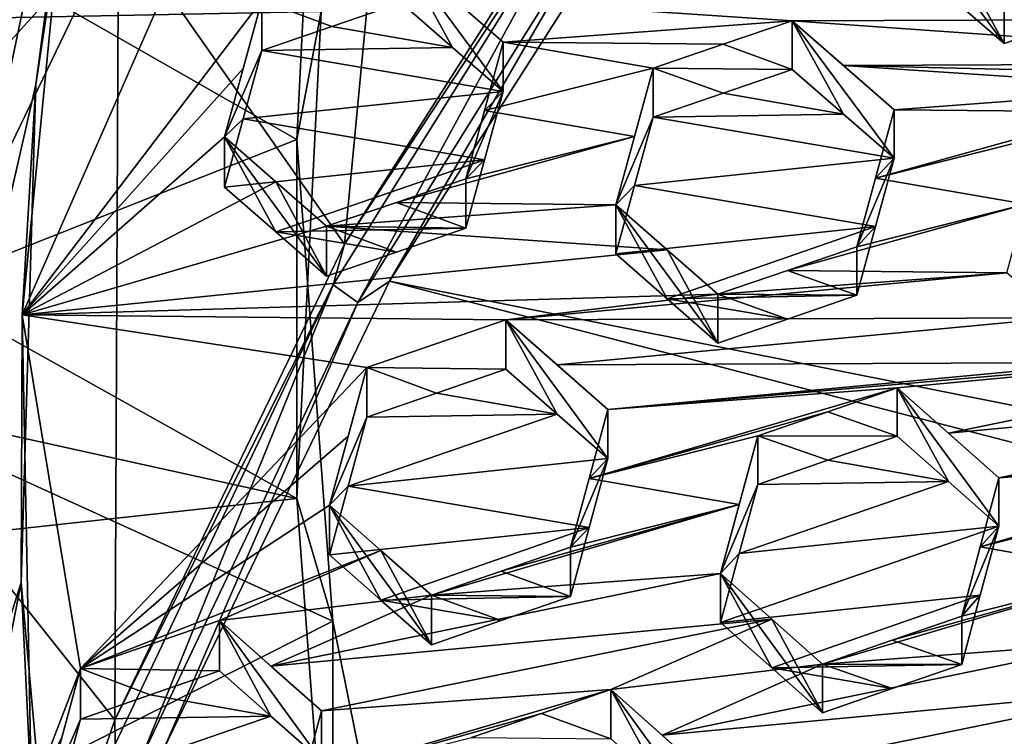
# Model space of a CAD drawing. Header units: metres. Extents: x -22 to 22, y 0 to 204.
# Tile 42 of 256: x -8 to -6.22, y 17.73 to 19.02. Entities that reach past the tile are written whole.
import ezdxf

# ---------------------------------------------------------------- set-up
doc = ezdxf.new("R2010")
doc.units = ezdxf.units.M
doc.layers.add('solid_002_SW0002', color=7, linetype='CONTINUOUS')
doc.layers.add('solid_002_SW0002_01', color=7, linetype='CONTINUOUS')

msp = doc.modelspace()

# ---------------------------------------------------------------- linework, layer by layer
at = {"layer": 'solid_002_SW0002'}
for points in [[(-10.401688, 38.78968, 222.258194), (-0.000125, 39.062069, 222.530045), (-0.000125, 6.009099, 222.530045)], [(-10.452005, 38.787876, 222.256866), (-10.401688, 38.78968, 222.258194), (-0.000125, 6.009099, 222.530045)], [(-10.250982, 9.179632, 222.262131), (-10.452005, 38.787876, 222.256866), (-0.000125, 6.009099, 222.530045)], [(15.431576, 33.648762, 223.952362), (-15.431306, 33.548271, 223.951843), (-15.319921, 9.159238, 223.824142)], [(-8.843912, 16.984709, 209.946045), (-7.011714, 23.589544, 208.176285), (-7.32104, 23.18803, 208.283875)], [(-8.753432, 16.490189, 210.078552), (-7.011714, 23.589544, 208.176285), (-8.843912, 16.984709, 209.946045)], [(-7.011714, 23.589544, 208.176285), (-8.753432, 16.490189, 210.078552), (-7.835578, 19.798933, 209.191971)], [(-8.903955, 17.481823, 209.812836), (-7.32104, 23.18803, 208.283875), (-7.607238, 22.767487, 208.396545)], [(-8.843912, 16.984709, 209.946045), (-7.32104, 23.18803, 208.283875), (-8.903955, 17.481823, 209.812836)], [(-8.93412, 17.984247, 209.678223), (-7.607238, 22.767487, 208.396545), (-7.867781, 22.3319, 208.513275)], [(-8.903955, 17.481823, 209.812836), (-7.607238, 22.767487, 208.396545), (-8.93412, 17.984247, 209.678223)], [(-8.934279, 18.487309, 209.543427), (-7.867781, 22.3319, 208.513275), (-8.10029, 21.884829, 208.633057)], [(-8.93412, 17.984247, 209.678223), (-7.867781, 22.3319, 208.513275), (-8.934279, 18.487309, 209.543427)], [(8.155832, 16.363531, 196.136261), (-6.822947, 19.352098, 195.33548), (-6.223329, 20.08519, 195.139038)], [(-7.820658, 19.201426, 196.928757), (-7.277112, 20.052557, 196.700699), (-7.413386, 18.620176, 195.603287)], [(-7.277112, 20.052557, 196.700699), (-6.899206, 19.425385, 195.387543), (-7.413386, 18.620176, 195.603287)], [(-7.835578, 19.798933, 209.191971), (-8.753432, 16.490189, 210.078552), (-7.834364, 19.79862, 209.192062)], [(-7.834364, 19.79862, 209.192062), (-8.753432, 16.490189, 210.078552), (-8.633203, 16.000063, 210.209885)], [(-7.969586, 18.907915, 209.430725), (-7.834364, 19.79862, 209.192062), (-8.633203, 16.000063, 210.209885)], [(-7.969586, 18.907915, 209.430725), (-7.910638, 19.355518, 209.184799), (-7.834364, 19.79862, 209.192062)], [(-7.499211, 18.808701, 212.09726), (-7.455161, 19.686226, 211.862122), (-8.485468, 19.371737, 211.946396)], [(-7.455161, 19.039179, 209.447311), (-7.455161, 19.686226, 211.862122), (-7.499211, 18.808701, 212.09726)], [(-7.455161, 19.039179, 209.447311), (-9.015644, 19.008623, 209.455505), (-8.954289, 19.514214, 209.320023)], [(-7.413386, 18.620176, 195.603287), (-6.899206, 19.425385, 195.387543), (-6.947176, 19.327, 195.384979)], [(-7.499211, 18.808701, 212.09726), (-8.485468, 19.371737, 211.946396), (-8.485468, 18.418739, 212.201752)], [(-8.00154, 19.366392, 196.884552), (-7.820658, 19.201426, 196.928757), (-8.407458, 18.555431, 197.101852)], [(-7.63469, 19.311571, 209.291855), (-7.910638, 19.355518, 209.184799), (-7.994404, 18.492731, 209.415985)], [(-7.969586, 18.907915, 209.430725), (-7.994404, 18.492731, 209.415985), (-7.910638, 19.355518, 209.184799)], [(8.29563, 15.439067, 196.383972), (-7.332353, 18.553354, 195.5495), (-6.822947, 19.352098, 195.33548)], [(-6.905786, 19.290312, 195.357086), (-6.822947, 19.352098, 195.33548), (-7.332353, 18.553354, 195.5495)], [(-7.413386, 18.620176, 195.603287), (-6.947176, 19.327, 195.384979), (-7.433813, 18.5469, 195.594009)], [(-7.433813, 18.5469, 195.594009), (-6.947176, 19.327, 195.384979), (-7.389524, 18.51486, 195.564865)], [(-6.947176, 19.327, 195.384979), (-6.905786, 19.290312, 195.357086), (-7.389524, 18.51486, 195.564865)], [(-7.63469, 19.311571, 209.291855), (-7.994404, 18.492731, 209.415985), (-7.56222, 19.059299, 209.39534)], [(-7.389524, 18.51486, 195.564865), (-6.905786, 19.290312, 195.357086), (-7.332353, 18.553354, 195.5495)], [(-6.224438, 18.981554, 209.520218), (-6.40815, 19.228447, 209.731827), (-6.315688, 19.147903, 209.788483)], [(-6.315687, 19.060846, 209.463593), (-6.40815, 19.228447, 209.731827), (-6.224438, 18.981554, 209.520218)], [(-8.407458, 18.555431, 197.101852), (-7.820658, 19.201426, 196.928757), (-8.255282, 18.301228, 197.169968)], [(-8.255282, 18.301228, 197.169968), (-7.820658, 19.201426, 196.928757), (-7.827313, 17.762753, 195.833038)], [(-7.820658, 19.201426, 196.928757), (-7.413386, 18.620176, 195.603287), (-7.827313, 17.762753, 195.833038)], [(-7.311265, 19.144539, 209.453659), (-7.127553, 18.894999, 209.232162), (-7.127553, 18.984194, 209.565048)], [(-7.218856, 18.974455, 209.175934), (-7.127553, 18.894999, 209.232162), (-7.311265, 19.144539, 209.453659)], [(-7.218853, 19.063917, 209.509827), (-7.311265, 19.144539, 209.453659), (-7.127553, 18.984194, 209.565048)], [(-7.218856, 18.974455, 209.175934), (-7.311265, 19.144539, 209.453659), (-7.311265, 19.054796, 209.118729)], [(-6.224438, 18.981554, 209.520218), (-6.315688, 19.147903, 209.788483), (-6.224438, 19.068336, 209.844101)], [(-6.098298, 19.024706, 209.550674), (-6.224438, 18.981554, 209.520218), (-6.224438, 19.068336, 209.844101)], [(-7.595854, 18.936335, 209.421417), (-7.56222, 19.059299, 209.39534), (-7.994404, 18.492731, 209.415985)], [(-7.629464, 18.813276, 209.446793), (-7.56222, 18.968906, 209.057999), (-7.56222, 19.059299, 209.39534)], [(-7.595854, 18.936335, 209.421417), (-7.629464, 18.813276, 209.446793), (-7.56222, 19.059299, 209.39534)], [(-7.56222, 19.059299, 209.39534), (-7.436175, 19.01206, 209.088547), (-7.311265, 19.054796, 209.118729)], [(-7.56222, 19.059299, 209.39534), (-7.56222, 18.968906, 209.057999), (-7.436175, 19.01206, 209.088547)], [(-7.218856, 18.974455, 209.175934), (-7.311265, 19.054796, 209.118729), (-7.436175, 19.01206, 209.088547)], [(-7.218853, 19.063917, 209.509827), (-7.127553, 18.984194, 209.565048), (-6.60614, 19.022793, 209.729294)], [(-5.6105, 19.026154, 210.064346), (-7.218853, 19.063917, 209.509827), (-6.60614, 19.022793, 209.729294)], [(-6.098298, 19.024706, 209.550674), (-6.315687, 19.060846, 209.463593), (-6.224438, 18.981554, 209.520218)], [(-7.499212, 18.161661, 209.682449), (-9.015644, 19.008623, 209.455505), (-7.455161, 19.039179, 209.447311)], [(-7.499212, 18.161661, 209.682449), (-7.455161, 19.039179, 209.447311), (-7.499211, 18.808701, 212.09726)], [(-7.218856, 18.974455, 209.175934), (-7.436175, 19.01206, 209.088547), (-7.56222, 18.968906, 209.057999)], [(-6.731021, 18.980328, 209.700104), (-6.60614, 19.022793, 209.729294), (-7.127553, 18.984194, 209.565048)], [(-6.60614, 18.934994, 209.401627), (-6.60614, 19.022793, 209.729294), (-6.731021, 18.980328, 209.700104)], [(-5.519312, 18.94652, 210.119476), (-5.6105, 19.026154, 210.064346), (-6.60614, 19.022793, 209.729294)], [(-6.513681, 18.8545, 209.458435), (-6.60614, 19.022793, 209.729294), (-6.60614, 18.934994, 209.401627)], [(-6.422428, 18.862221, 209.839844), (-6.513678, 18.94202, 209.785095), (-6.60614, 19.022793, 209.729294)], [(-5.519312, 18.94652, 210.119476), (-6.60614, 19.022793, 209.729294), (-6.513678, 18.94202, 209.785095)], [(-6.422428, 18.774963, 209.514191), (-6.422428, 18.862221, 209.839844), (-6.60614, 19.022793, 209.729294)], [(-6.513681, 18.8545, 209.458435), (-6.422428, 18.774963, 209.514191), (-6.60614, 19.022793, 209.729294)], [(-7.499212, 18.161661, 209.682449), (-9.04605, 18.50267, 209.591064), (-9.015644, 19.008623, 209.455505)], [(-7.161188, 18.861118, 209.590714), (-7.127553, 18.984194, 209.565048), (-7.127553, 18.894999, 209.232162)], [(-6.857094, 18.937431, 209.670532), (-7.127553, 18.984194, 209.565048), (-7.161188, 18.861118, 209.590714)], [(-6.857094, 18.937431, 209.670532), (-6.731021, 18.980328, 209.700104), (-7.127553, 18.984194, 209.565048)], [(-6.731021, 18.980328, 209.700104), (-6.857094, 18.937431, 209.670532), (-6.60614, 18.934994, 209.401627)], [(-7.595853, 18.845888, 209.083862), (-7.56222, 18.968906, 209.057999), (-7.629464, 18.813276, 209.446793)], [(-7.595853, 18.845888, 209.083862), (-7.127553, 18.894999, 209.232162), (-7.56222, 18.968906, 209.057999)], [(-7.218856, 18.974455, 209.175934), (-7.56222, 18.968906, 209.057999), (-7.127553, 18.894999, 209.232162)], [(-5.519312, 18.94652, 210.119476), (-6.513678, 18.94202, 209.785095), (-4.905296, 18.904213, 210.339569)], [(-6.513678, 18.94202, 209.785095), (-5.901014, 18.90089, 210.004349), (-4.905296, 18.904213, 210.339569)], [(-6.422428, 18.862221, 209.839844), (-5.901014, 18.90089, 210.004349), (-6.513678, 18.94202, 209.785095)], [(-7.595854, 18.936335, 209.421417), (-7.994404, 18.492731, 209.415985), (-7.629464, 18.813276, 209.446793)], [(-6.890729, 18.814281, 209.695923), (-6.857094, 18.937431, 209.670532), (-7.161188, 18.861118, 209.590714)], [(-6.890729, 18.814281, 209.695923), (-6.924337, 18.691031, 209.720566), (-6.857094, 18.937431, 209.670532)], [(-6.857094, 18.84898, 209.340424), (-6.857094, 18.937431, 209.670532), (-6.924337, 18.691031, 209.720566)], [(-6.731019, 18.892206, 209.371216), (-6.60614, 18.934994, 209.401627), (-6.857094, 18.937431, 209.670532)], [(-6.731019, 18.892206, 209.371216), (-6.857094, 18.937431, 209.670532), (-6.857094, 18.84898, 209.340424)], [(-6.731019, 18.892206, 209.371216), (-6.513681, 18.8545, 209.458435), (-6.60614, 18.934994, 209.401627)], [(-7.996353, 18.010626, 209.671143), (-7.969586, 18.907915, 209.430725), (-8.633203, 16.000063, 210.209885)], [(-7.996353, 18.010626, 209.671143), (-7.994404, 18.492731, 209.415985), (-7.969586, 18.907915, 209.430725)], [(-7.595853, 18.845888, 209.083862), (-7.161188, 18.771866, 209.257614), (-7.127553, 18.894999, 209.232162)], [(-7.194797, 18.737946, 209.615646), (-7.161188, 18.861118, 209.590714), (-7.127553, 18.894999, 209.232162)], [(-7.161188, 18.771866, 209.257614), (-7.194797, 18.737946, 209.615646), (-7.127553, 18.894999, 209.232162)], [(-6.731019, 18.892206, 209.371216), (-6.857094, 18.84898, 209.340424), (-6.513681, 18.8545, 209.458435)], [(-6.025864, 18.858364, 209.974899), (-5.901014, 18.90089, 210.004349), (-6.422428, 18.862221, 209.839844)], [(-6.890729, 18.814281, 209.695923), (-7.161188, 18.861118, 209.590714), (-7.194797, 18.737946, 209.615646)], [(-6.857094, 18.84898, 209.340424), (-6.422428, 18.774963, 209.514191), (-6.513681, 18.8545, 209.458435)], [(-6.456063, 18.738941, 209.864746), (-6.422428, 18.862221, 209.839844), (-6.422428, 18.774963, 209.514191)], [(-6.025864, 18.858364, 209.974899), (-6.422428, 18.862221, 209.839844), (-6.456063, 18.738941, 209.864746)], [(-6.151968, 18.815384, 209.945038), (-6.025864, 18.858364, 209.974899), (-6.456063, 18.738941, 209.864746)], [(-7.595853, 18.845888, 209.083862), (-7.629464, 18.722767, 209.109009), (-7.161188, 18.771866, 209.257614)], [(-7.595853, 18.845888, 209.083862), (-7.629464, 18.813276, 209.446793), (-7.629464, 18.722767, 209.109009)], [(-6.890728, 18.725771, 209.365585), (-6.857094, 18.84898, 209.340424), (-6.924337, 18.691031, 209.720566)], [(-6.890728, 18.725771, 209.365585), (-6.422428, 18.774963, 209.514191), (-6.857094, 18.84898, 209.340424)], [(-7.43455, 17.940964, 212.329773), (-7.499211, 18.808701, 212.09726), (-8.485468, 18.418739, 212.201752)], [(-7.537057, 18.732336, 209.50174), (-7.629464, 18.813276, 209.446793), (-7.994404, 18.492731, 209.415985)], [(-7.445752, 18.562296, 209.219925), (-7.629464, 18.813276, 209.446793), (-7.537057, 18.732336, 209.50174)], [(-7.537058, 18.642094, 209.164963), (-7.629464, 18.813276, 209.446793), (-7.445752, 18.562296, 209.219925)], [(-7.629464, 18.722767, 209.109009), (-7.629464, 18.813276, 209.446793), (-7.537058, 18.642094, 209.164963)], [(-7.499212, 18.161661, 209.682449), (-7.499211, 18.808701, 212.09726), (-7.43455, 17.940964, 212.329773)], [(-6.890729, 18.814281, 209.695923), (-7.194797, 18.737946, 209.615646), (-7.31975, 18.695301, 209.585861)], [(-6.890729, 18.814281, 209.695923), (-7.31975, 18.695301, 209.585861), (-6.924337, 18.691031, 209.720566)], [(-6.185605, 18.692011, 209.96962), (-6.151968, 18.815384, 209.945038), (-6.456063, 18.738941, 209.864746)], [(-7.629464, 18.722767, 209.109009), (-7.537058, 18.642094, 209.164963), (-7.161188, 18.771866, 209.257614)], [(-7.537058, 18.642094, 209.164963), (-7.194797, 18.648628, 209.282318), (-7.161188, 18.771866, 209.257614)], [(-7.161188, 18.771866, 209.257614), (-7.194797, 18.648628, 209.282318), (-7.194797, 18.737946, 209.615646)], [(-6.456063, 18.651617, 209.538864), (-6.422428, 18.774963, 209.514191), (-6.890728, 18.725771, 209.365585)], [(-6.456063, 18.738941, 209.864746), (-6.422428, 18.774963, 209.514191), (-6.489671, 18.615549, 209.888855)], [(-6.456063, 18.651617, 209.538864), (-6.489671, 18.615549, 209.888855), (-6.422428, 18.774963, 209.514191)], [(-7.445752, 18.652279, 209.55574), (-7.537057, 18.732336, 209.50174), (-7.994404, 18.492731, 209.415985)], [(-7.445752, 18.562296, 209.219925), (-7.537057, 18.732336, 209.50174), (-7.445752, 18.652279, 209.55574)], [(-7.31975, 18.695301, 209.585861), (-7.194797, 18.737946, 209.615646), (-7.194797, 18.648628, 209.282318)], [(-6.185605, 18.692011, 209.96962), (-6.456063, 18.738941, 209.864746), (-6.489671, 18.615549, 209.888855)], [(-6.890728, 18.725771, 209.365585), (-6.924337, 18.691031, 209.720566), (-6.924337, 18.602451, 209.389984)], [(-6.456063, 18.651617, 209.538864), (-6.890728, 18.725771, 209.365585), (-6.924337, 18.602451, 209.389984)], [(-7.31975, 18.695301, 209.585861), (-7.194797, 18.648628, 209.282318), (-7.445752, 18.652279, 209.55574)], [(-7.31975, 18.695301, 209.585861), (-7.445752, 18.652279, 209.55574), (-6.924337, 18.691031, 209.720566)], [(-6.185605, 18.692011, 209.96962), (-6.489671, 18.615549, 209.888855), (-6.614607, 18.572836, 209.858795)], [(-6.185605, 18.692011, 209.96962), (-6.614607, 18.572836, 209.858795), (-6.219212, 18.568521, 209.993347)], [(-7.445752, 18.652279, 209.55574), (-6.831885, 18.609905, 209.775009), (-6.924337, 18.691031, 209.720566)], [(-6.924337, 18.691031, 209.720566), (-6.831885, 18.609905, 209.775009), (-6.740626, 18.441669, 209.499741)], [(-6.831886, 18.521587, 209.445404), (-6.924337, 18.691031, 209.720566), (-6.740626, 18.441669, 209.499741)], [(-6.831886, 18.521587, 209.445404), (-6.924337, 18.602451, 209.389984), (-6.924337, 18.691031, 209.720566)], [(-7.445752, 18.652279, 209.55574), (-7.994404, 18.492731, 209.415985), (-6.831885, 18.609905, 209.775009)], [(-7.319755, 18.60565, 209.251282), (-7.194797, 18.648628, 209.282318), (-7.537058, 18.642094, 209.164963)], [(-7.537058, 18.642094, 209.164963), (-7.445752, 18.562296, 209.219925), (-7.319755, 18.60565, 209.251282)], [(-7.319755, 18.60565, 209.251282), (-7.445752, 18.652279, 209.55574), (-7.194797, 18.648628, 209.282318)], [(-7.319755, 18.60565, 209.251282), (-7.445752, 18.562296, 209.219925), (-7.445752, 18.652279, 209.55574)], [(-6.456063, 18.651617, 209.538864), (-6.924337, 18.602451, 209.389984), (-6.831886, 18.521587, 209.445404)], [(-6.456063, 18.651617, 209.538864), (-6.831886, 18.521587, 209.445404), (-6.489671, 18.528154, 209.562698)], [(-6.456063, 18.651617, 209.538864), (-6.489671, 18.528154, 209.562698), (-6.489671, 18.615549, 209.888855)], [(-7.994404, 18.492731, 209.415985), (-6.740626, 18.529734, 209.8284), (-6.831885, 18.609905, 209.775009)], [(-7.827313, 17.762753, 195.833038), (-7.413386, 18.620176, 195.603287), (-7.433813, 18.5469, 195.594009)], [(-6.831885, 18.609905, 209.775009), (-6.740626, 18.529734, 209.8284), (-6.740626, 18.441669, 209.499741)], [(-6.614607, 18.572836, 209.858795), (-6.489671, 18.615549, 209.888855), (-6.489671, 18.528154, 209.562698)], [(-6.219212, 18.568521, 209.993347), (-6.740626, 18.529734, 209.8284), (-7.122327, 18.483896, 209.712494)], [(-6.126704, 18.487165, 210.04715), (-6.219212, 18.568521, 209.993347), (-7.122327, 18.483896, 209.712494)], [(-6.614607, 18.572836, 209.858795), (-6.489671, 18.528154, 209.562698), (-6.740626, 18.529734, 209.8284)], [(-6.219212, 18.568521, 209.993347), (-6.614607, 18.572836, 209.858795), (-6.740626, 18.529734, 209.8284)], [(8.323321, 14.50131, 196.635239), (-7.7389, 17.710806, 195.775253), (-7.332353, 18.553354, 195.5495)], [(-7.389524, 18.51486, 195.564865), (-7.332353, 18.553354, 195.5495), (-7.7389, 17.710806, 195.775253)], [(-7.827313, 17.762753, 195.833038), (-7.433813, 18.5469, 195.594009), (-7.826967, 17.719074, 195.815826)], [(-7.826967, 17.719074, 195.815826), (-7.433813, 18.5469, 195.594009), (-7.780336, 17.691967, 195.78537)], [(-7.433813, 18.5469, 195.594009), (-7.389524, 18.51486, 195.564865), (-7.780336, 17.691967, 195.78537)], [(-7.122327, 18.483896, 209.712494), (-6.740626, 18.529734, 209.8284), (-7.994404, 18.492731, 209.415985)], [(-7.780336, 17.691967, 195.78537), (-7.389524, 18.51486, 195.564865), (-7.7389, 17.710806, 195.775253)], [(-6.614612, 18.485106, 209.531387), (-6.489671, 18.528154, 209.562698), (-6.831886, 18.521587, 209.445404)], [(-6.831886, 18.521587, 209.445404), (-6.740626, 18.441669, 209.499741), (-6.614612, 18.485106, 209.531387)], [(-6.614612, 18.485106, 209.531387), (-6.740626, 18.441669, 209.499741), (-6.740626, 18.529734, 209.8284)], [(-6.489671, 18.528154, 209.562698), (-6.614612, 18.485106, 209.531387), (-6.740626, 18.529734, 209.8284)], [(-7.499212, 18.161661, 209.682449), (-9.04583, 17.993027, 209.727631), (-9.04605, 18.50267, 209.591064)], [(-7.996353, 18.010626, 209.671143), (-7.977625, 17.626219, 209.648163), (-7.994404, 18.492731, 209.415985)], [(-7.889471, 17.855375, 209.621033), (-7.994404, 18.492731, 209.415985), (-7.977625, 17.626219, 209.648163)], [(-7.373282, 18.397987, 209.651688), (-7.994404, 18.492731, 209.415985), (-7.889471, 17.855375, 209.621033)], [(-7.373282, 18.397987, 209.651688), (-7.122327, 18.483896, 209.712494), (-7.994404, 18.492731, 209.415985)], [(-7.122327, 18.394808, 209.38002), (-7.122327, 18.483896, 209.712494), (-7.373282, 18.397987, 209.651688)], [(-6.126704, 18.487165, 210.04715), (-7.122327, 18.483896, 209.712494), (-7.029881, 18.402555, 209.766129)], [(-7.122327, 18.483896, 209.712494), (-6.938616, 18.322159, 209.818695), (-7.029881, 18.402555, 209.766129)], [(-6.938616, 18.233574, 209.488083), (-6.938616, 18.322159, 209.818695), (-7.122327, 18.483896, 209.712494)], [(-7.029883, 18.313725, 209.434586), (-6.938616, 18.233574, 209.488083), (-7.122327, 18.483896, 209.712494)], [(-7.029883, 18.313725, 209.434586), (-7.122327, 18.483896, 209.712494), (-7.122327, 18.394808, 209.38002)], [(-6.0355, 18.406845, 210.099777), (-6.126704, 18.487165, 210.04715), (-7.029881, 18.402555, 209.766129)], [(-6.417202, 18.36096, 209.983704), (-5.514086, 18.445646, 210.264771), (-6.938616, 18.322159, 209.818695)], [(-6.0355, 18.406845, 210.099777), (-6.938616, 18.322159, 209.818695), (-5.514086, 18.445646, 210.264771)], [(-6.417202, 18.36096, 209.983704), (-6.324703, 18.279366, 210.036575), (-5.514086, 18.445646, 210.264771)], [(-5.421511, 18.363995, 210.317734), (-5.514086, 18.445646, 210.264771), (-6.324703, 18.279366, 210.036575)], [(-7.43455, 17.940964, 212.329773), (-8.485468, 18.418739, 212.201752), (-8.370678, 17.468746, 212.456299)], [(-7.406912, 18.27405, 209.674072), (-7.373282, 18.397987, 209.651688), (-7.889471, 17.855375, 209.621033)], [(-7.440526, 18.14999, 209.69577), (-7.373282, 18.397987, 209.651688), (-7.406912, 18.27405, 209.674072)], [(-7.373282, 18.308229, 209.316711), (-7.373282, 18.397987, 209.651688), (-7.440526, 18.14999, 209.69577)], [(-7.247316, 18.351696, 209.348511), (-7.122327, 18.394808, 209.38002), (-7.373282, 18.397987, 209.651688)], [(-7.373282, 18.308229, 209.316711), (-7.247316, 18.351696, 209.348511), (-7.373282, 18.397987, 209.651688)], [(-7.029883, 18.313725, 209.434586), (-7.122327, 18.394808, 209.38002), (-7.247316, 18.351696, 209.348511)], [(-6.0355, 18.406845, 210.099777), (-7.029881, 18.402555, 209.766129), (-6.938616, 18.322159, 209.818695)], [(-6.417202, 18.36096, 209.983704), (-6.938616, 18.322159, 209.818695), (-6.972243, 18.198059, 209.840439)], [(-6.542186, 18.318106, 209.953156), (-6.417202, 18.36096, 209.983704), (-6.972243, 18.198059, 209.840439)], [(-6.417202, 18.273779, 209.658325), (-6.417202, 18.36096, 209.983704), (-6.542186, 18.318106, 209.953156)], [(-6.417202, 18.36096, 209.983704), (-6.23349, 18.198792, 210.088287), (-6.324703, 18.279366, 210.036575)], [(-6.23349, 18.112099, 209.76474), (-6.23349, 18.198792, 210.088287), (-6.417202, 18.36096, 209.983704)], [(-6.324705, 18.192434, 209.712128), (-6.23349, 18.112099, 209.76474), (-6.417202, 18.36096, 209.983704)], [(-6.324705, 18.192434, 209.712128), (-6.417202, 18.36096, 209.983704), (-6.417202, 18.273779, 209.658325)], [(-5.421511, 18.363995, 210.317734), (-6.324703, 18.279366, 210.036575), (-6.23349, 18.198792, 210.088287)], [(-5.330374, 18.283476, 210.369354), (-5.421511, 18.363995, 210.317734), (-6.23349, 18.198792, 210.088287)], [(-7.029883, 18.313725, 209.434586), (-7.247316, 18.351696, 209.348511), (-7.373282, 18.308229, 209.316711)], [(-6.938616, 18.233574, 209.488083), (-6.972243, 18.198059, 209.840439), (-6.938616, 18.322159, 209.818695)], [(-8.255282, 18.301228, 197.169968), (-7.827313, 17.762753, 195.833038), (-8.13539, 16.864712, 196.073669)], [(-7.406911, 18.184208, 209.33876), (-7.373282, 18.308229, 209.316711), (-7.440526, 18.14999, 209.69577)], [(-7.406911, 18.184208, 209.33876), (-6.938616, 18.233574, 209.488083), (-7.029883, 18.313725, 209.434586)], [(-7.406911, 18.184208, 209.33876), (-7.029883, 18.313725, 209.434586), (-7.373282, 18.308229, 209.316711)], [(-6.668157, 18.274897, 209.922318), (-6.542186, 18.318106, 209.953156), (-6.972243, 18.198059, 209.840439)], [(-6.542186, 18.318106, 209.953156), (-6.668157, 18.274897, 209.922318), (-6.417202, 18.273779, 209.658325)], [(-5.330374, 18.283476, 210.369354), (-6.23349, 18.198792, 210.088287), (-5.712076, 18.237564, 210.253174)], [(-7.440526, 18.14999, 209.69577), (-7.406912, 18.27405, 209.674072), (-7.889471, 17.855375, 209.621033)], [(-6.701783, 18.150684, 209.943619), (-6.668157, 18.274897, 209.922318), (-6.972243, 18.198059, 209.840439)], [(-6.7354, 18.026314, 209.964203), (-6.668157, 18.274897, 209.922318), (-6.701783, 18.150684, 209.943619)], [(-6.668157, 18.18704, 209.594421), (-6.668157, 18.274897, 209.922318), (-6.7354, 18.026314, 209.964203)], [(-6.542183, 18.230587, 209.626526), (-6.417202, 18.273779, 209.658325), (-6.668157, 18.274897, 209.922318)], [(-6.542183, 18.230587, 209.626526), (-6.668157, 18.274897, 209.922318), (-6.668157, 18.18704, 209.594421)], [(-6.542183, 18.230587, 209.626526), (-6.324705, 18.192434, 209.712128), (-6.417202, 18.273779, 209.658325)], [(-7.406911, 18.184208, 209.33876), (-6.972243, 18.109383, 209.509491), (-6.938616, 18.233574, 209.488083)], [(-6.938616, 18.233574, 209.488083), (-7.005859, 18.073812, 209.861465), (-6.972243, 18.198059, 209.840439)], [(-6.972243, 18.109383, 209.509491), (-7.005859, 18.073812, 209.861465), (-6.938616, 18.233574, 209.488083)], [(-6.542183, 18.230587, 209.626526), (-6.668157, 18.18704, 209.594421), (-6.324705, 18.192434, 209.712128)], [(-6.267111, 18.074392, 210.108826), (-5.712076, 18.237564, 210.253174), (-6.23349, 18.198792, 210.088287)], [(-5.837063, 18.194622, 210.222305), (-5.712076, 18.237564, 210.253174), (-6.267111, 18.074392, 210.108826)], [(-6.701783, 18.150684, 209.943619), (-6.972243, 18.198059, 209.840439), (-7.005859, 18.073812, 209.861465)], [(-6.23349, 18.112099, 209.76474), (-6.267111, 18.074392, 210.108826), (-6.23349, 18.198792, 210.088287)], [(-5.963031, 18.151329, 210.191147), (-5.837063, 18.194622, 210.222305), (-6.267111, 18.074392, 210.108826)], [(-7.406911, 18.184208, 209.33876), (-7.440526, 18.14999, 209.69577), (-7.440526, 18.060053, 209.360123)], [(-7.406911, 18.184208, 209.33876), (-7.440526, 18.060053, 209.360123), (-6.972243, 18.109383, 209.509491)], [(-6.701781, 18.062738, 209.615372), (-6.668157, 18.18704, 209.594421), (-6.7354, 18.026314, 209.964203)], [(-6.701781, 18.062738, 209.615372), (-6.23349, 18.112099, 209.76474), (-6.324705, 18.192434, 209.712128)], [(-6.701781, 18.062738, 209.615372), (-6.324705, 18.192434, 209.712128), (-6.668157, 18.18704, 209.594421)], [(-7.499212, 18.161661, 209.682449), (-7.434552, 17.29393, 209.914948), (-9.04583, 17.993027, 209.727631)], [(-7.499212, 18.161661, 209.682449), (-7.43455, 17.940964, 212.329773), (-7.434552, 17.29393, 209.914948)], [(-7.348093, 18.068319, 209.748108), (-7.440526, 18.14999, 209.69577), (-7.889471, 17.855375, 209.621033)], [(-7.256814, 17.898111, 209.465561), (-7.440526, 18.14999, 209.69577), (-7.348093, 18.068319, 209.748108)], [(-7.348094, 17.978626, 209.413361), (-7.440526, 18.14999, 209.69577), (-7.256814, 17.898111, 209.465561)], [(-7.348094, 17.978626, 209.413361), (-7.440526, 18.060053, 209.360123), (-7.440526, 18.14999, 209.69577)], [(-6.701783, 18.150684, 209.943619), (-7.130913, 18.030842, 209.830566), (-7.256814, 17.987568, 209.799408)], [(-6.7354, 18.026314, 209.964203), (-6.701783, 18.150684, 209.943619), (-7.256814, 17.987568, 209.799408)], [(-6.701783, 18.150684, 209.943619), (-7.005859, 18.073812, 209.861465), (-7.130913, 18.030842, 209.830566)], [(-5.99665, 18.026794, 210.211151), (-5.963031, 18.151329, 210.191147), (-6.267111, 18.074392, 210.108826)], [(-7.348094, 17.978626, 209.413361), (-6.972243, 18.109383, 209.509491), (-7.440526, 18.060053, 209.360123)], [(-7.348094, 17.978626, 209.413361), (-7.005859, 17.985037, 209.530151), (-6.972243, 18.109383, 209.509491)], [(-6.972243, 18.109383, 209.509491), (-7.005859, 17.985037, 209.530151), (-7.005859, 18.073812, 209.861465)], [(-6.7354, 17.938257, 209.635574), (-6.267112, 17.987595, 209.784897), (-6.23349, 18.112099, 209.76474)], [(-6.701781, 18.062738, 209.615372), (-6.7354, 17.938257, 209.635574), (-6.23349, 18.112099, 209.76474)], [(-6.23349, 18.112099, 209.76474), (-6.300733, 17.949783, 210.128586), (-6.267111, 18.074392, 210.108826)], [(-6.267112, 17.987595, 209.784897), (-6.300733, 17.949783, 210.128586), (-6.23349, 18.112099, 209.76474)], [(-7.005859, 17.985037, 209.530151), (-7.130913, 18.030842, 209.830566), (-7.005859, 18.073812, 209.861465)], [(-5.99665, 18.026794, 210.211151), (-6.267111, 18.074392, 210.108826), (-6.300733, 17.949783, 210.128586)], [(-7.348093, 18.068319, 209.748108), (-7.889471, 17.855375, 209.621033), (-7.638515, 17.941656, 209.683228)], [(-7.256814, 17.987568, 209.799408), (-7.348093, 18.068319, 209.748108), (-7.638515, 17.941656, 209.683228)], [(-7.256814, 17.898111, 209.465561), (-7.348093, 18.068319, 209.748108), (-7.256814, 17.987568, 209.799408)], [(-6.701781, 18.062738, 209.615372), (-6.7354, 18.026314, 209.964203), (-6.7354, 17.938257, 209.635574)], [(-6.7354, 18.026314, 209.964203), (-7.256814, 17.987568, 209.799408), (-7.546096, 17.859793, 209.734787)], [(-6.642922, 17.944359, 210.015656), (-6.7354, 18.026314, 209.964203), (-7.546096, 17.859793, 209.734787)], [(-7.005859, 17.985037, 209.530151), (-7.256814, 17.987568, 209.799408), (-7.130913, 18.030842, 209.830566)], [(-6.551688, 17.775799, 209.739075), (-6.7354, 18.026314, 209.964203), (-6.642922, 17.944359, 210.015656)], [(-6.642925, 17.856543, 209.687897), (-6.7354, 17.938257, 209.635574), (-6.7354, 18.026314, 209.964203)], [(-6.642925, 17.856543, 209.687897), (-6.7354, 18.026314, 209.964203), (-6.551688, 17.775799, 209.739075)], [(-5.99665, 18.026794, 210.211151), (-6.425801, 17.906733, 210.097397), (-6.551688, 17.86339, 210.065964)], [(-6.030274, 17.902029, 210.230362), (-5.99665, 18.026794, 210.211151), (-6.551688, 17.86339, 210.065964)], [(-5.99665, 18.026794, 210.211151), (-6.300733, 17.949783, 210.128586), (-6.425801, 17.906733, 210.097397)], [(-7.996353, 18.010626, 209.671143), (-8.633203, 16.000063, 210.209885), (-8.484411, 15.519296, 210.338699)], [(-7.915617, 17.116007, 209.910858), (-7.996353, 18.010626, 209.671143), (-8.484411, 15.519296, 210.338699)], [(-7.915617, 17.116007, 209.910858), (-7.977625, 17.626219, 209.648163), (-7.996353, 18.010626, 209.671143)], [(-7.434552, 17.29393, 209.914948), (-9.015204, 17.484026, 209.864014), (-9.04583, 17.993027, 209.727631)], [(-7.256814, 17.987568, 209.799408), (-7.638515, 17.941656, 209.683228), (-7.546096, 17.859793, 209.734787)], [(-7.130918, 17.941725, 209.497986), (-7.005859, 17.985037, 209.530151), (-7.348094, 17.978626, 209.413361)], [(-7.130918, 17.941725, 209.497986), (-7.256814, 17.987568, 209.799408), (-7.005859, 17.985037, 209.530151)], [(-7.130918, 17.941725, 209.497986), (-7.256814, 17.898111, 209.465561), (-7.256814, 17.987568, 209.799408)], [(-6.642925, 17.856543, 209.687897), (-6.267112, 17.987595, 209.784897), (-6.7354, 17.938257, 209.635574)], [(-6.642925, 17.856543, 209.687897), (-6.300733, 17.862881, 209.80426), (-6.267112, 17.987595, 209.784897)], [(-6.267112, 17.987595, 209.784897), (-6.300733, 17.862881, 209.80426), (-6.300733, 17.949783, 210.128586)], [(-7.348094, 17.978626, 209.413361), (-7.256814, 17.898111, 209.465561), (-7.130918, 17.941725, 209.497986)], [(-6.300733, 17.862881, 209.80426), (-6.425801, 17.906733, 210.097397), (-6.300733, 17.949783, 210.128586)], [(-7.260591, 17.08028, 212.560394), (-7.43455, 17.940964, 212.329773), (-8.370678, 17.468746, 212.456299)], [(-7.889471, 17.855375, 209.621033), (-7.638515, 17.85117, 209.345535), (-7.638515, 17.941656, 209.683228)], [(-7.638515, 17.941656, 209.683228), (-7.638515, 17.85117, 209.345535), (-7.546095, 17.769543, 209.39798)], [(-7.638515, 17.941656, 209.683228), (-7.546095, 17.769543, 209.39798), (-7.454804, 17.688808, 209.449387)], [(-7.638515, 17.941656, 209.683228), (-7.454804, 17.688808, 209.449387), (-7.454804, 17.778824, 209.785339)], [(-7.638515, 17.941656, 209.683228), (-7.454804, 17.778824, 209.785339), (-7.546096, 17.859793, 209.734787)], [(-6.642922, 17.944359, 210.015656), (-7.546096, 17.859793, 209.734787), (-7.454804, 17.778824, 209.785339)], [(-6.642922, 17.944359, 210.015656), (-7.454804, 17.778824, 209.785339), (-6.93339, 17.817495, 209.94986)], [(-7.434552, 17.29393, 209.914948), (-7.43455, 17.940964, 212.329773), (-7.260591, 17.08028, 212.560394)], [(-6.551688, 17.86339, 210.065964), (-6.642922, 17.944359, 210.015656), (-6.93339, 17.817495, 209.94986)], [(-6.551688, 17.775799, 209.739075), (-6.642922, 17.944359, 210.015656), (-6.551688, 17.86339, 210.065964)], [(-6.030274, 17.902029, 210.230362), (-6.551688, 17.86339, 210.065964), (-6.840976, 17.735373, 210.000427)], [(-5.937792, 17.819761, 210.280655), (-6.030274, 17.902029, 210.230362), (-6.840976, 17.735373, 210.000427)], [(-6.300733, 17.862881, 209.80426), (-6.551688, 17.86339, 210.065964), (-6.425801, 17.906733, 210.097397)], [(-6.551688, 17.86339, 210.065964), (-6.93339, 17.817495, 209.94986), (-6.840976, 17.735373, 210.000427)], [(-6.425806, 17.819485, 209.77179), (-6.300733, 17.862881, 209.80426), (-6.642925, 17.856543, 209.687897)], [(-6.425806, 17.819485, 209.77179), (-6.551688, 17.86339, 210.065964), (-6.300733, 17.862881, 209.80426)], [(-6.425806, 17.819485, 209.77179), (-6.551688, 17.775799, 209.739075), (-6.551688, 17.86339, 210.065964)], [(-7.92309, 17.730783, 209.640823), (-7.889471, 17.855375, 209.621033), (-7.977625, 17.626219, 209.648163)], [(-7.889471, 17.855375, 209.621033), (-7.956714, 17.606012, 209.660019), (-7.889471, 17.764208, 209.280792)], [(-7.92309, 17.730783, 209.640823), (-7.956714, 17.606012, 209.660019), (-7.889471, 17.855375, 209.621033)], [(-7.889471, 17.855375, 209.621033), (-7.763607, 17.807827, 209.313278), (-7.638515, 17.85117, 209.345535)], [(-7.889471, 17.855375, 209.621033), (-7.889471, 17.764208, 209.280792), (-7.763607, 17.807827, 209.313278)], [(-7.763607, 17.807827, 209.313278), (-7.546095, 17.769543, 209.39798), (-7.638515, 17.85117, 209.345535)], [(-6.642925, 17.856543, 209.687897), (-6.551688, 17.775799, 209.739075), (-6.425806, 17.819485, 209.77179)], [(-7.763607, 17.807827, 209.313278), (-7.889471, 17.764208, 209.280792), (-7.546095, 17.769543, 209.39798)], [(-6.93339, 17.817495, 209.94986), (-7.454804, 17.778824, 209.785339), (-7.488417, 17.65406, 209.804413)], [(-7.058496, 17.774418, 209.91861), (-6.93339, 17.817495, 209.94986), (-7.488417, 17.65406, 209.804413)], [(-6.93339, 17.728876, 209.619125), (-6.93339, 17.817495, 209.94986), (-7.058496, 17.774418, 209.91861)], [(-6.840963, 17.646973, 209.670563), (-6.93339, 17.817495, 209.94986), (-6.93339, 17.728876, 209.619125)], [(-6.749678, 17.654123, 210.049942), (-6.840976, 17.735373, 210.000427), (-6.93339, 17.817495, 209.94986)], [(-6.749678, 17.565956, 209.720901), (-6.749678, 17.654123, 210.049942), (-6.93339, 17.817495, 209.94986)], [(-6.840963, 17.646973, 209.670563), (-6.749678, 17.565956, 209.720901), (-6.93339, 17.817495, 209.94986)], [(-5.937792, 17.819761, 210.280655), (-6.840976, 17.735373, 210.000427), (-6.749678, 17.654123, 210.049942)], [(-5.937792, 17.819761, 210.280655), (-6.749678, 17.654123, 210.049942), (-6.228264, 17.69264, 210.213882)], [(-5.937792, 17.819761, 210.280655), (-6.228264, 17.69264, 210.213882), (-5.846562, 17.738466, 210.329742)], [(-7.923088, 17.639513, 209.300171), (-7.454804, 17.688808, 209.449387), (-7.546095, 17.769543, 209.39798)], [(-7.889471, 17.764208, 209.280792), (-7.923088, 17.639513, 209.300171), (-7.546095, 17.769543, 209.39798)], [(-7.488417, 17.65406, 209.804413), (-7.454804, 17.778824, 209.785339), (-7.454804, 17.688808, 209.449387)], [(-7.184344, 17.731077, 209.887146), (-7.058496, 17.774418, 209.91861), (-7.488417, 17.65406, 209.804413)], [(-7.058496, 17.774418, 209.91861), (-7.184344, 17.731077, 209.887146), (-6.93339, 17.728876, 209.619125)], [(-7.827313, 17.762753, 195.833038), (-7.826967, 17.719074, 195.815826), (-8.13539, 16.864712, 196.073669)], [(-7.956714, 17.606012, 209.660019), (-7.923088, 17.639513, 209.300171), (-7.889471, 17.764208, 209.280792)], [(-5.846562, 17.738466, 210.329742), (-6.228264, 17.69264, 210.213882), (-6.135882, 17.610214, 210.263214)]]:
    msp.add_3dface(points, dxfattribs=at)
at = {"layer": 'solid_002_SW0002_01'}
for points in [[(15.431576, 33.648762, 223.952362), (-15.319921, 9.159238, 223.824142), (15.31992, 9.159238, 223.824142)], [(8.29563, 15.439067, 196.383972), (-6.822947, 19.352098, 195.33548), (8.155832, 16.363531, 196.136261)], [(8.323321, 14.50131, 196.635239), (-7.332353, 18.553354, 195.5495), (8.29563, 15.439067, 196.383972)]]:
    msp.add_3dface(points, dxfattribs=at)

doc.saveas('drawing.dxf')
